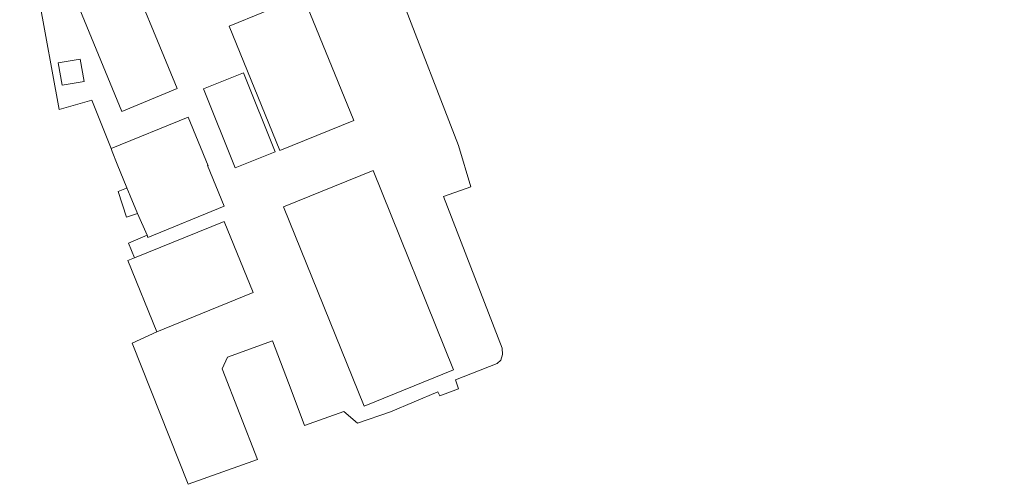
# Model space of a CAD drawing. Extents: x 140829 to 145054, y 448512 to 451778.
# Tile 12 of 152: x 141227 to 141425, y 449390 to 449483. Entities that reach past the tile are written whole.
import ezdxf
from ezdxf import colors
from ezdxf.entities.mleader import LeaderData, LeaderLine
from ezdxf.math import Vec2, Vec3

# ---------------------------------------------------------------- set-up
doc = ezdxf.new("R2010")
doc.units = 0
doc.header["$MEASUREMENT"] = 0
for name, color, linetype in [('geometrie2dBegroeidTerreindeel', 7, 'Continuous'), ('geometrie2dGrondvlak', 7, 'Continuous'), ('geometrie2dOnbegroeidTerreindeel', 7, 'Continuous'), ('HMPAL', 1, 'Continuous')]:
    doc.layers.add(name, color=color, linetype=linetype)
doc.styles.get("Standard").update_dxf_attribs({"font": 'arial.ttf'})

msp = doc.modelspace()

# ---------------------------------------------------------------- linework, layer by layer
at = {"layer": 'geometrie2dBegroeidTerreindeel', "linetype": 'Continuous', "lineweight": 0}
for p, q in [((141315.03, 449457.88), (141298.16, 449501.41)), ((141230.25, 449490.14), (141234.83, 449465.14)), ((141234.83, 449465.14), (141241.33, 449466.98)), ((141241.33, 449466.98), (141245.22, 449457.27)), ((141245.22, 449457.27), (141245.46, 449456.69)), ((141317.51, 449449.63), (141315.03, 449457.88)), ((141245.46, 449456.69), (141246.44, 449454.18)), ((141246.44, 449454.18), (141248.4, 449449.39)), ((141248.34, 449449.36), (141246.64, 449448.64)), ((141248.4, 449449.39), (141248.34, 449449.36)), ((141312.02, 449447.64), (141317.51, 449449.63)), ((141246.64, 449448.64), (141248.32, 449443.49)), ((141323.76, 449417.2), (141312.02, 449447.64)), ((141248.32, 449443.49), (141250.56, 449444.28)), ((141250.56, 449444.28), (141252.44, 449439.89)), ((141252.44, 449439.89), (141248.74, 449438.33)), ((141248.74, 449438.33), (141249.92, 449435.34)), ((141249.92, 449435.34), (141248.61, 449434.81)), ((141248.61, 449434.81), (141254.42, 449420.53)), ((141254.42, 449420.53), (141249.44, 449418.23)), ((141254.42, 449420.53), (141254.42, 449420.53)), ((141249.44, 449418.23), (141260.74, 449389.89)), ((141268.6, 449415.41), (141277.62, 449418.7)), ((141277.62, 449418.7), (141281.38, 449408.83)), ((141323.49, 449414.82), (141323.82, 449415.92)), ((141323.82, 449415.92), (141323.76, 449417.2)), ((141267.55, 449413.08), (141268.6, 449415.41)), ((141314.38, 449410.86), (141322.78, 449414.14)), ((141322.78, 449414.14), (141323.49, 449414.82)), ((141274.6, 449394.84), (141267.55, 449413.08)), ((141315.03, 449409.08), (141314.38, 449410.86)), ((141281.38, 449408.83), (141284.09, 449401.69)), ((141301.34, 449404.41), (141310.87, 449408.42)), ((141310.87, 449408.42), (141311.23, 449407.63)), ((141311.23, 449407.63), (141315.03, 449409.08)), ((141284.09, 449401.69), (141291.99, 449404.52)), ((141291.99, 449404.52), (141294.7, 449402.15)), ((141294.7, 449402.15), (141301.34, 449404.41)), ((141260.74, 449389.89), (141274.6, 449394.84))]:
    msp.add_line(p, q, dxfattribs=at)
at = {"layer": 'geometrie2dGrondvlak', "linetype": 'Continuous', "lineweight": 0}
for p, q in [((141247.13, 449497), (141254.56, 449478.92)), ((141247.37, 449464.75), (141235.98, 449492.47)), ((141268.91, 449481.88), (141283.77, 449487.93)), ((141283.77, 449487.93), (141293.96, 449462.93)), ((141279.09, 449456.87), (141268.91, 449481.88)), ((141254.56, 449478.92), (141258.5, 449469.32)), ((141234.61, 449474.48), (141239.04, 449475.25)), ((141239.04, 449475.25), (141239.82, 449470.76)), ((141235.38, 449469.99), (141234.61, 449474.48)), ((141234.61, 449474.48), (141234.61, 449474.48)), ((141263.81, 449469.26), (141271.85, 449472.48)), ((141271.85, 449472.48), (141278.2, 449456.62)), ((141271.85, 449472.48), (141271.85, 449472.48)), ((141239.82, 449470.76), (141235.38, 449469.99)), ((141258.5, 449469.32), (141247.37, 449464.75)), ((141270.17, 449453.4), (141263.81, 449469.26)), ((141245.22, 449457.27), (141260.73, 449463.62)), ((141260.73, 449463.62), (141264.74, 449453.83)), ((141293.96, 449462.93), (141279.09, 449456.87)), ((141245.46, 449456.69), (141245.22, 449457.27)), ((141245.22, 449457.27), (141245.22, 449457.27)), ((141246.44, 449454.18), (141245.46, 449456.69)), ((141278.2, 449456.62), (141270.17, 449453.4)), ((141248.4, 449449.39), (141246.44, 449454.18)), ((141264.74, 449453.83), (141264.59, 449453.87)), ((141264.59, 449453.87), (141267.92, 449445.73)), ((141279.85, 449445.58), (141297.84, 449452.86)), ((141297.84, 449452.86), (141314.02, 449412.86)), ((141249.06, 449447.79), (141248.4, 449449.39)), ((141250.56, 449444.28), (141249.06, 449447.79)), ((141267.92, 449445.73), (141252.62, 449439.46)), ((141296.03, 449405.58), (141279.85, 449445.58)), ((141279.85, 449445.58), (141279.85, 449445.58)), ((141252.44, 449439.89), (141250.56, 449444.28)), ((141249.92, 449435.34), (141267.95, 449442.68)), ((141267.95, 449442.68), (141273.76, 449428.41)), ((141252.62, 449439.46), (141252.44, 449439.89)), ((141248.61, 449434.81), (141249.92, 449435.34)), ((141249.92, 449435.34), (141249.92, 449435.34)), ((141254.42, 449420.53), (141248.61, 449434.81)), ((141273.76, 449428.41), (141265.07, 449424.87)), ((141265.07, 449424.87), (141254.42, 449420.53)), ((141314.02, 449412.86), (141296.03, 449405.58))]:
    msp.add_line(p, q, dxfattribs=at)
at = {"layer": 'geometrie2dOnbegroeidTerreindeel', "linetype": 'Continuous', "lineweight": 0}
for p, q in [((141298.16, 449501.41), (141315.03, 449457.88)), ((141254.56, 449478.92), (141247.13, 449497)), ((141235.98, 449492.47), (141247.37, 449464.75)), ((141234.83, 449465.14), (141230.25, 449490.14)), ((141283.77, 449487.93), (141268.91, 449481.88)), ((141293.96, 449462.93), (141283.77, 449487.93)), ((141268.91, 449481.88), (141279.09, 449456.87)), ((141268.91, 449481.88), (141268.91, 449481.88)), ((141258.5, 449469.32), (141254.56, 449478.92)), ((141239.04, 449475.25), (141234.61, 449474.48)), ((141239.82, 449470.76), (141239.04, 449475.25)), ((141234.61, 449474.48), (141235.38, 449469.99)), ((141271.85, 449472.48), (141263.81, 449469.26)), ((141278.2, 449456.62), (141271.85, 449472.48)), ((141271.85, 449472.48), (141271.85, 449472.48)), ((141235.38, 449469.99), (141239.82, 449470.76)), ((141239.82, 449470.76), (141239.82, 449470.76)), ((141247.37, 449464.75), (141258.5, 449469.32)), ((141258.5, 449469.32), (141258.5, 449469.32)), ((141263.81, 449469.26), (141270.17, 449453.4)), ((141241.33, 449466.98), (141234.83, 449465.14)), ((141245.22, 449457.27), (141241.33, 449466.98)), ((141260.73, 449463.62), (141245.22, 449457.27)), ((141264.74, 449453.83), (141260.73, 449463.62)), ((141279.09, 449456.87), (141293.96, 449462.93)), ((141315.03, 449457.88), (141317.51, 449449.63)), ((141270.17, 449453.4), (141278.2, 449456.62)), ((141267.92, 449445.73), (141264.59, 449453.87)), ((141264.59, 449453.87), (141264.74, 449453.83)), ((141297.84, 449452.86), (141279.85, 449445.58)), ((141314.02, 449412.86), (141297.84, 449452.86)), ((141297.84, 449452.86), (141297.84, 449452.86)), ((141246.64, 449448.64), (141248.34, 449449.36)), ((141248.34, 449449.36), (141248.4, 449449.39)), ((141248.4, 449449.39), (141249.06, 449447.79)), ((141317.51, 449449.63), (141312.02, 449447.64)), ((141248.32, 449443.49), (141246.64, 449448.64)), ((141249.06, 449447.79), (141250.56, 449444.28)), ((141312.02, 449447.64), (141323.76, 449417.2)), ((141252.62, 449439.46), (141267.92, 449445.73)), ((141279.85, 449445.58), (141296.03, 449405.58)), ((141250.56, 449444.28), (141248.32, 449443.49)), ((141250.56, 449444.28), (141250.56, 449444.28)), ((141267.95, 449442.68), (141249.92, 449435.34)), ((141273.76, 449428.41), (141267.95, 449442.68)), ((141248.74, 449438.33), (141252.44, 449439.89)), ((141252.44, 449439.89), (141252.62, 449439.46)), ((141249.92, 449435.34), (141248.74, 449438.33)), ((141265.07, 449424.87), (141273.76, 449428.41)), ((141254.42, 449420.53), (141265.07, 449424.87)), ((141249.44, 449418.23), (141254.42, 449420.53)), ((141260.74, 449389.89), (141249.44, 449418.23)), ((141277.62, 449418.7), (141268.6, 449415.41)), ((141281.38, 449408.83), (141277.62, 449418.7)), ((141323.82, 449415.92), (141323.49, 449414.82)), ((141323.76, 449417.2), (141323.82, 449415.92)), ((141268.6, 449415.41), (141267.55, 449413.08)), ((141322.78, 449414.14), (141314.38, 449410.86)), ((141323.49, 449414.82), (141322.78, 449414.14)), ((141267.55, 449413.08), (141274.6, 449394.84)), ((141296.03, 449405.58), (141314.02, 449412.86)), ((141314.38, 449410.86), (141315.03, 449409.08)), ((141284.09, 449401.69), (141281.38, 449408.83)), ((141310.87, 449408.42), (141301.34, 449404.41)), ((141311.23, 449407.63), (141310.87, 449408.42)), ((141315.03, 449409.08), (141311.23, 449407.63)), ((141291.99, 449404.52), (141284.09, 449401.69)), ((141294.7, 449402.15), (141291.99, 449404.52)), ((141301.34, 449404.41), (141294.7, 449402.15)), ((141274.6, 449394.84), (141260.74, 449389.89))]:
    msp.add_line(p, q, dxfattribs=at)

# ---------------------------------------------------------------- next in the draw order: leaders
at = {"layer": 'HMPAL', "lineweight": 0}
ml = msp.add_multileader_mtext('Standard', dxfattribs=at)
ml.set_content('BEGIN INSPECTIE', color=256)
ml.set_leader_properties()
ml.build(insert=Vec2(0, 0))
ml.multileader.update_dxf_attribs({"dogleg_length": 0.36, "arrow_head_size": 100})
ctx = ml.context
ctx.base_point, ctx.char_height, ctx.arrow_head_size, ctx.landing_gap_size, ctx.plane_origin, ctx.plane_x_axis, ctx.plane_y_axis = Vec3(141515.48, 450531.73), 50, 100, 0.09, Vec3(148901.03, 452787.08), Vec3(0.999937, -0.011216), Vec3(0.011216, 0.999937)
notes = []
notes.append((ctx, [(0, (1, 1, 0), (141515.12, 450531.73), (0.999937, -0.011216), 0.36, [(0, [(141129.78, 449425.51)], 0, [])])]))
ctx.mtext.insert, ctx.mtext.text_direction, ctx.mtext.rotation, ctx.mtext.flow_direction = Vec3(141515.85, 450556.72), Vec3(0.999937, -0.011216), 6.271969, 5
ctx.mtext.has_bg_fill, ctx.mtext.bg_color, ctx.mtext.bg_scale_factor, ctx.mtext.bg_transparency, ctx.mtext.use_window_bg_color = 1, -1027028792, 1.5, 0, 1
for ctx, leaders in notes:
    for number, flags, end, landing, length, lines in leaders:
        leader = LeaderData()
        leader.index, (leader.has_last_leader_line, leader.has_dogleg_vector, leader.attachment_direction) = number, flags
        leader.last_leader_point, leader.dogleg_vector, leader.dogleg_length = Vec3(end), Vec3(landing), length
        for number, points, colour, breaks in lines:
            line = LeaderLine()
            line.index, line.vertices, line.color, line.breaks = number, Vec3.list(points), colors.encode_raw_color(colour), breaks
            leader.lines.append(line)
        ctx.leaders.append(leader)

doc.saveas('drawing.dxf')
